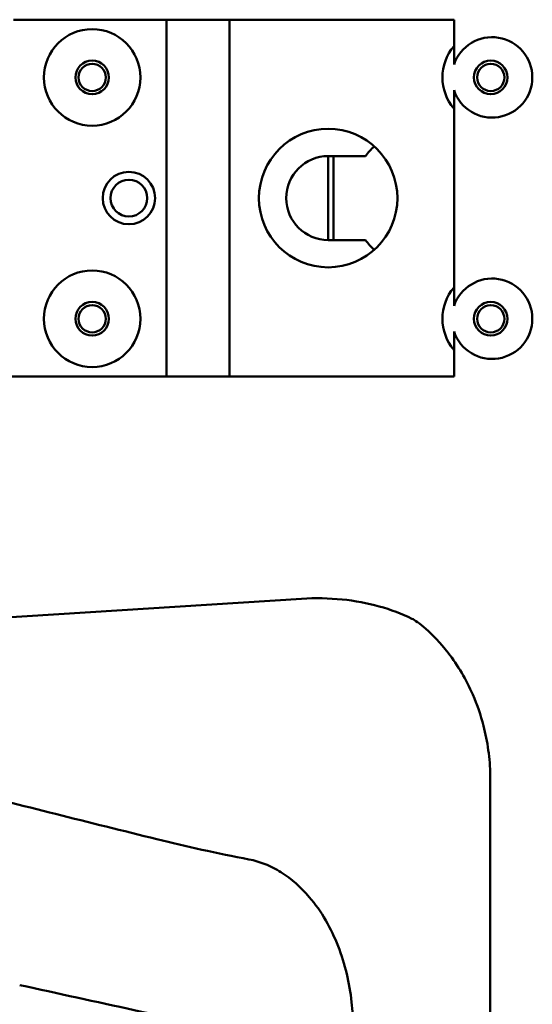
# Model space of a CAD drawing. Header units: millimetres. Extents: x 0 to 4686, y -120 to 1682.
# Tile 149 of 256: x 656 to 705, y 1330 to 1424. Entities that reach past the tile are written whole.
import ezdxf

# ---------------------------------------------------------------- set-up
doc = ezdxf.new("R2010")
doc.units = ezdxf.units.MM
doc.header["$LTSCALE"] = 2
doc.layers.add('Sichtbar (ISO)', color=7, linetype='Continuous', lineweight=50)

msp = doc.modelspace()

# ---------------------------------------------------------------- linework, layer by layer
at = {"layer": 'Sichtbar (ISO)'}
for p, q in [((669.6713, 1423.6471), (655.0713, 1423.6471)), ((675.6713, 1423.6471), (669.6713, 1423.6471)), ((669.6713, 1389.6471), (669.6713, 1423.6471)), ((697.0713, 1423.6471), (675.6713, 1423.6471)), ((675.6713, 1389.6471), (675.6713, 1423.6471)), ((697.0713, 1421.1321), (697.0713, 1423.6471)), ((697.0713, 1398.1321), (697.0713, 1415.1621)), ((688.6341, 1410.6471), (685.0713, 1410.6471)), ((685.0713, 1402.6471), (685.0713, 1410.6471)), ((685.5713, 1410.6471), (685.5713, 1402.6471)), ((685.0713, 1402.6471), (688.6341, 1402.6471)), ((697.0713, 1389.6471), (697.0713, 1392.1621)), ((669.6713, 1389.6471), (652.5343, 1389.6471)), ((675.6713, 1389.6471), (669.6713, 1389.6471)), ((697.0713, 1389.6471), (675.6713, 1389.6471)), ((648.7018, 1366.3293), (682.5198, 1368.4646)), ((700.5286, 1122.0558), (700.5286, 1351.2384))]:
    msp.add_line(p, q, dxfattribs=at)
for centre, radius in [((662.5713, 1418.1471), 4.6), ((662.5713, 1418.1471), 1.6), ((700.5713, 1418.1471), 1.6), ((662.5713, 1418.1471), 1.3), ((700.5713, 1418.1471), 1.3), ((685.0713, 1406.6471), 6.6), ((666.0713, 1406.6471), 2.5), ((666.0713, 1406.6471), 1.75), ((662.5713, 1395.1471), 4.6), ((662.5713, 1395.1471), 1.6), ((662.5713, 1395.1471), 1.3), ((700.5713, 1395.1471), 1.6), ((700.5713, 1395.1471), 1.3)]:
    msp.add_circle(centre, radius, dxfattribs=at)
for centre, radius, start, end in [((700.5713, 1418.1471), 4.6, 139.54087, 220.45913), ((694.0713, 1406.6471), 6.75, 133.090137, 143.658797), ((685.0713, 1406.6471), 4, 90, 270), ((694.0713, 1406.6471), 6.75, 216.341203, 226.909863), ((700.5713, 1395.1471), 4.6, 139.54087, 220.45913)]:
    msp.add_arc(centre, radius, start, end, dxfattribs=at)
for centre, major_axis, ratio, start_param, end_param in [((700.7051, 1418.1471), (3.8329, 0), 0.9993901, 3.4653057, 9.1010649), ((700.7051, 1395.1471), (-3.8329, 0), 0.9993901, 0.323713, 5.9594723), ((52880.2879, -961.4222), (-74913.4733, 10096.2888), 0.0858133, 0.8110358, 0.8114427)]:
    msp.add_ellipse(centre, major_axis=major_axis, ratio=ratio, start_param=start_param, end_param=end_param, dxfattribs=at)
for points, weights in [([(697.0713, 1419.3655), (697.0713, 1420.1538), (697.0713, 1421.1321)], [1.26283564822, 1.21899863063, 1.12346038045]), ([(697.0713, 1415.1621), (697.0713, 1416.1405), (697.0713, 1416.9287)], [1.12346038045, 1.21899863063, 1.26283564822]), ([(697.0713, 1396.3655), (697.0713, 1397.1538), (697.0713, 1398.1321)], [1.26283564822, 1.21899863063, 1.12346038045]), ([(697.0713, 1392.1621), (697.0713, 1393.1405), (697.0713, 1393.9287)], [1.12346038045, 1.21899863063, 1.26283564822])]:
    msp.add_rational_spline(points, weights, degree=2, dxfattribs=at)
for points in [[(682.5198, 1368.4646), (683.8663, 1368.5497), (686.4443, 1368.4965), (689.9966, 1367.8283), (692.0823, 1367.0396), (693.0625, 1366.5594)], [(693.0645, 1366.558), (693.0639, 1366.5585), (693.0632, 1366.5589), (693.0625, 1366.5594)], [(649.4385, 1350.3604), (655.8713, 1348.7574), (662.3043, 1347.1548), (668.7374, 1345.5525)]]:
    msp.add_open_spline(points, degree=3, dxfattribs=at)
for points, knots in [([(700.5279, 1351.6366), (700.515, 1352.4422), (700.4525, 1353.2469), (700.235, 1354.8224), (700.0822, 1355.5964), (699.6222, 1357.375), (699.28, 1358.3709), (698.242, 1360.75), (697.4561, 1362.0946), (695.769, 1364.2779), (695.0304, 1365.0323), (693.8031, 1366.1067), (693.3142, 1366.4416), (693.0645, 1366.558)], [0.0000441, 0.0000441, 0.0000441, 0.0000441, 0.2417625, 0.2417625, 0.4772025, 0.4772025, 0.7918783, 0.7918783, 1.2541154, 1.2541154, 1.6176445, 1.6176445, 1.9528891, 1.9528891, 1.9528891, 1.9528891]), ([(700.5279, 1351.6366), (700.5286, 1351.5704), (700.5286, 1351.5036), (700.5286, 1351.3713), (700.5286, 1351.3044), (700.5286, 1351.2384)], [-0.039612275, -0.039612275, -0.039612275, -0.039612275, -0.019795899, -0.019795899, -0.000001, -0.000001, -0.000001, -0.000001]), ([(677.5179, 1343.6277), (676.0217, 1343.9154), (674.5112, 1344.2257), (671.5961, 1344.8646), (670.1527, 1345.2), (668.7374, 1345.5525)], [0.00000613, 0.00000613, 0.00000613, 0.00000613, 0.45772755, 0.45772755, 0.89576121, 0.89576121, 0.89576121, 0.89576121]), ([(687.3079, 1330.0365), (687.1089, 1331.8451), (686.6819, 1333.6529), (685.3593, 1337.0435), (684.4498, 1338.6636), (682.4939, 1340.9581), (681.5906, 1341.7723), (680.0907, 1342.7073), (679.5862, 1342.9658), (678.5605, 1343.3736), (678.0455, 1343.5262), (677.5179, 1343.6277)], [0.0000052, 0.0000052, 0.0000052, 0.0000052, 0.5460236, 0.5460236, 1.0915483, 1.0915483, 1.4540764, 1.4540764, 1.6250583, 1.6250583, 1.787437, 1.787437, 1.787437, 1.787437]), ([(687.4391, 1327.6101), (687.4391, 1328.0153), (687.4284, 1328.4206), (687.385, 1329.2298), (687.3522, 1329.6339), (687.3079, 1330.0365)], [-0.24310824, -0.24310824, -0.24310824, -0.24310824, -0.12155992, -0.12155992, -0.00000517, -0.00000517, -0.00000517, -0.00000517])]:
    msp.add_open_spline(points, degree=3, knots=knots, dxfattribs=at)

doc.saveas('drawing.dxf')
